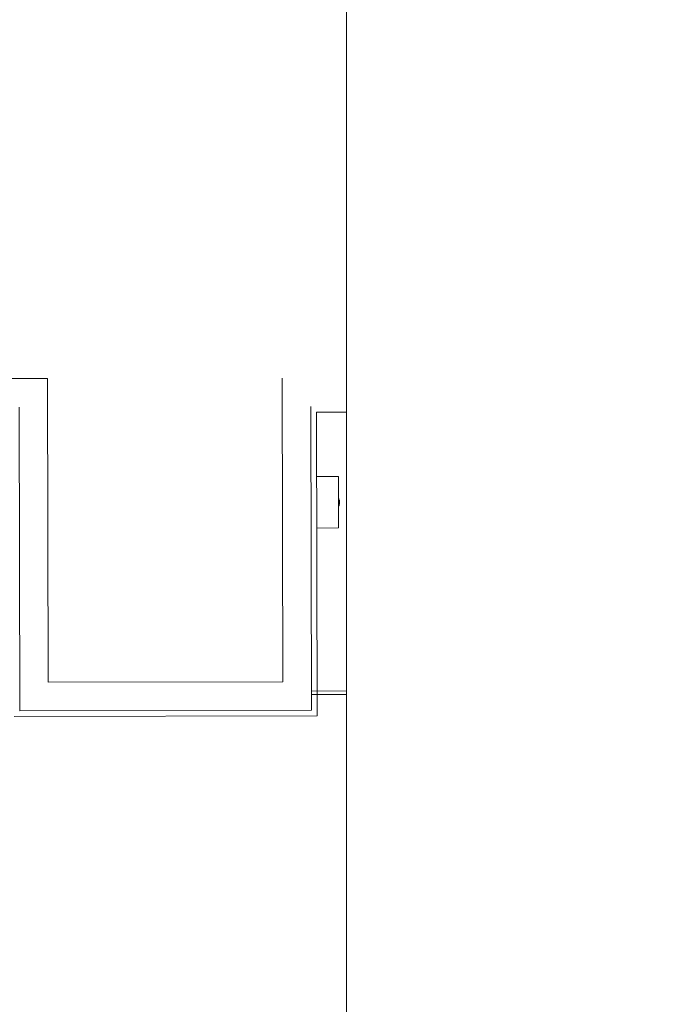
# Model space of a CAD drawing. Header units: millimetres. Extents: x 365044 to 878822, y -384447 to -241456.
# Tile 63 of 65: x 875381 to 878822, y -328386 to -323197. Entities that reach past the tile are written whole.
import ezdxf

# ---------------------------------------------------------------- set-up
doc = ezdxf.new("R2010")
doc.units = ezdxf.units.MM
for name, color, linetype, lineweight in [('A-FLOR-____-OTLN', 192, 'Continuous', 9), ('A-WALL-____-MCUT', 95, 'Continuous', 18), ('A-WALL-____-MCUT-1', 113, 'Continuous', 9), ('P-SANR-FIXT-OTLN', 6, 'Continuous', 9)]:
    doc.layers.add(name, color=color, linetype=linetype, lineweight=lineweight)

# ---------------------------------------------------------------- blocks, each defined once
blk = doc.blocks.new('TA02_TOILET PAPER DISPENSER - TA02-V17-Level 0 - ARRIVALS - T2 - ARRIVALS FORECOURT')
at = {"layer": 'P-SANR-FIXT-OTLN'}
for p, q in [((21665787.4, 29944472.5), (21665787.7, 29944359.7)), ((21666059.1, 29944360.3), (21666058.9, 29944473)), ((21665787.7, 29944359.7), (21665787.7, 29944358.2)), ((21666059.1, 29944358.7), (21665787.7, 29944358.2)), ((21665904.3, 29944358.4), (21665904.4, 29944355.2)), ((21665942.5, 29944355.3), (21665904.4, 29944355.2)), ((21665904.4, 29944355.2), (21665905, 29944355.2)), ((21665912.8, 29944355.2), (21665912.8, 29944352.1)), ((21665912.8, 29944352.1), (21665915.9, 29944352.1)), ((21665934, 29944352.1), (21665912.8, 29944352.1)), ((21665930.9, 29944352.1), (21665934, 29944352.1)), ((21665934, 29944352.1), (21665934, 29944355.3)), ((21665942.5, 29944355.3), (21665942.4, 29944358.5)), ((21666059.1, 29944358.7), (21666059.1, 29944360.3))]:
    blk.add_line(p, q, dxfattribs=at)
blk.add_ellipse((21665923.4, 29944355.3), major_axis=(19, 0), ratio=0.000001, start_param=0.795265, end_param=6.545025, dxfattribs=at)

msp = doc.modelspace()

# ---------------------------------------------------------------- linework, layer by layer
at = {"layer": 'A-FLOR-____-OTLN', "color": 6, "linetype": 'Continuous'}
msp.add_lwpolyline([(877105.1, -241456), (877105.1, -280533.1), (875387.9, -281158.1), (878822.2, -282408.1), (877105.1, -283033.1), (877105.1, -334484.6)], dxfattribs=at)
at = {"layer": 'A-WALL-____-MCUT'}
for p, q in [((875527.5, -325088.1), (869470.9, -325100.8)), ((875530.8, -326688.5), (875527.5, -325088.1)), ((876765.9, -325085.5), (876769.2, -326685.9)), ((875381.1, -326838.8), (875377.8, -325238.4)), ((876919.5, -326835.6), (876916.2, -325235.2)), ((876946.2, -325265.1), (877105.1, -325264.8)), ((876949.6, -326865.5), (876946.2, -325265.1)), ((876769.2, -326685.9), (875530.8, -326688.5)), ((877105.1, -326734.8), (876919.3, -326735.2)), ((876919.4, -326753.2), (877105.1, -326752.8)), ((875351.2, -326868.9), (876949.6, -326865.5)), ((875381.1, -326838.8), (876919.5, -326835.6))]:
    msp.add_line(p, q, dxfattribs=at)
at = {"layer": 'A-WALL-____-MCUT-1'}
msp.add_line((876919.3, -326735.2), (876919.4, -326753.2), dxfattribs=at)

# ---------------------------------------------------------------- block references
at = {"layer": 'P-SANR-FIXT-OTLN', "rotation": 89.99999999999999}
msp.add_blockref('TA02_TOILET PAPER DISPENSER - TA02-V17-Level 0 - ARRIVALS - T2 - ARRIVALS FORECOURT', (30821420, -21991663.3), dxfattribs=at)

doc.saveas('drawing.dxf')
